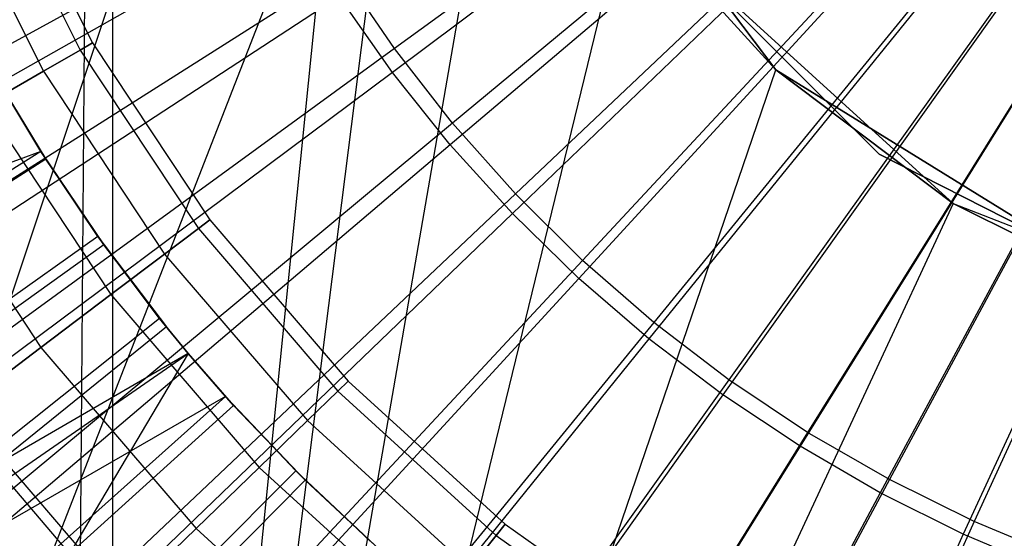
# Model space of a CAD drawing. Extents: x -8.3 to 8.8, y -6 to 6.
# Tile 75 of 177: x -0.199 to 0.046, y -0.339 to -0.209. Entities that reach past the tile are written whole.
import ezdxf

# ---------------------------------------------------------------- set-up
doc = ezdxf.new("R2010")
doc.units = 0
doc.header["$LTSCALE"] = 2.54
doc.layers.get('0').update_dxf_attribs({"linetype": 'CONTINUOUS'})

# ---------------------------------------------------------------- blocks, each defined once
blk = doc.blocks.new('DROPS_COLOR_A_STL')
at = {"color": 0}
for p, q in [((8.21347, -0.70433, 53.53318), (8.22409, 0.7057, 53.5342)), ((8.21347, -0.70433, 53.53318), (8.22409, 0.7057, 53.5342)), ((8.22409, 0.7057, 53.5342), (8.2242, -0.70572, 53.53422)), ((8.22409, 0.7057, 53.5342), (8.2242, -0.70572, 53.53422)), ((8.59156, 0, 1.90007), (8.29442, -0.21642, 1.9291)), ((8.59156, 0, 1.90007), (8.29442, -0.21642, 1.9291)), ((8.59156, 0, 1.90007), (8.3089, -0.23501, 1.9291)), ((8.59156, 0, 1.90007), (8.3089, -0.23501, 1.9291)), ((8.59156, 0, 1.90007), (8.32453, -0.25264, 1.9291)), ((8.59156, 0, 1.90007), (8.32453, -0.25264, 1.9291)), ((8.59156, 0, 1.90007), (8.34127, -0.26923, 1.9291)), ((8.59156, 0, 1.90007), (8.34127, -0.26923, 1.9291)), ((8.59156, 0, 1.90007), (8.35903, -0.28471, 1.9291)), ((8.59156, 0, 1.90007), (8.35903, -0.28471, 1.9291)), ((8.59156, 0, 1.90007), (8.37775, -0.29902, 1.9291)), ((8.59156, 0, 1.90007), (8.37775, -0.29902, 1.9291)), ((8.59156, 0, 1.90007), (8.39735, -0.31211, 1.9291)), ((8.59156, 0, 1.90007), (8.39735, -0.31211, 1.9291)), ((8.59156, 0, 1.90007), (8.41775, -0.32391, 1.9291)), ((8.59156, 0, 1.90007), (8.41775, -0.32391, 1.9291)), ((8.59156, 0, 1.90007), (8.43886, -0.33438, 1.9291)), ((8.59156, 0, 1.90007), (8.43886, -0.33438, 1.9291)), ((8.29156, 0, 25.91104), (7.99156, -0.9, 25.91104)), ((8.29156, 0, 25.91104), (7.99156, -0.9, 25.91104)), ((8.29156, 0, 25.91104), (7.99156, -0.9, 25.91104)), ((8.29156, 0, 25.91104), (7.99156, -0.9, 25.91104)), ((8.29285, -0.02785, 53.54055), (8.2242, -0.70572, 53.53422)), ((8.29285, -0.02785, 53.54055), (8.2242, -0.70572, 53.53422)), ((8.30301, -0.0821, 53.54144), (8.2242, -0.70572, 53.53422)), ((8.30301, -0.0821, 53.54144), (8.2242, -0.70572, 53.53422)), ((8.30624, -0.09271, 25.91104), (7.99156, -0.9, 25.91104)), ((8.30624, -0.09271, 25.91104), (7.99156, -0.9, 25.91104)), ((8.30624, -0.09271, 25.91104), (7.99156, -0.9, 25.91104)), ((8.32306, -0.13383, 53.54317), (8.2242, -0.70572, 53.53422)), ((8.32306, -0.13383, 53.54317), (8.2242, -0.70572, 53.53422)), ((8.38945, -0.2217, 47.62024), (8.32301, -0.13372, 47.62024)), ((8.32301, -0.13372, 29.82024), (8.38945, -0.2217, 29.82024)), ((8.32301, -0.13372, 29.82024), (8.38945, -0.2217, 29.82024)), ((8.38945, -0.2217, 47.62024), (8.32301, -0.13372, 47.62024)), ((8.19226, -0.16901, 164.385), (8.21605, -0.2168, 164.385)), ((8.19226, -0.16901, 164.385), (8.21605, -0.2168, 164.385)), ((8.19226, -0.16901, 164.43961), (8.21605, -0.2168, 164.43961)), ((8.19226, -0.16901, 164.43961), (8.21605, -0.2168, 164.43961)), ((8.19557, -0.16761, 164.4123), (8.21917, -0.215, 164.4123)), ((8.19557, -0.16761, 164.4123), (8.21917, -0.215, 164.4123)), ((8.18255, -0.17312, 164.35956), (8.20692, -0.22207, 164.35956)), ((8.18255, -0.17312, 164.35956), (8.20692, -0.22207, 164.35956)), ((8.18255, -0.17312, 164.46506), (8.20692, -0.22207, 164.46506)), ((8.18255, -0.17312, 164.46506), (8.20692, -0.22207, 164.46506)), ((8.26918, -0.17665, 1.9291), (7.94903, -0.35207, 1.98105)), ((8.26918, -0.17665, 1.9291), (7.94903, -0.35207, 1.98105)), ((8.41522, -0.24271, 25.91104), (8.34885, -0.17634, 25.91104)), ((8.34885, -0.17634, 14.0503), (8.41522, -0.24271, 14.0503)), ((8.41522, -0.24271, 25.91104), (8.34885, -0.17634, 25.91104)), ((8.34885, -0.17634, 14.0503), (8.41522, -0.24271, 14.0503)), ((8.41522, -0.24271, 29.82024), (8.34885, -0.17634, 29.82024)), ((8.41522, -0.24271, 29.82024), (8.34885, -0.17634, 29.82024)), ((8.41522, -0.24271, 25.91104), (8.34885, -0.17634, 25.91104)), ((8.35215, -0.18079, 53.54559), (8.2242, -0.70572, 53.53422)), ((8.35215, -0.18079, 53.54559), (8.2242, -0.70572, 53.53422)), ((8.38946, -0.22171, 53.54856), (8.35215, -0.18079, 53.54559)), ((8.35215, -0.18079, 47.62024), (8.43363, -0.25507, 47.62024)), ((8.35215, -0.18079, 53.54559), (8.43363, -0.25507, 47.62024)), ((8.35215, -0.18079, 47.62024), (8.43363, -0.25507, 47.62024)), ((8.35215, -0.18079, 53.54559), (8.43363, -0.25507, 47.62024)), ((8.38946, -0.22171, 53.54856), (8.35215, -0.18079, 53.54559)), ((8.28116, -0.19694, 1.9291), (7.97291, -0.39252, 1.98105)), ((8.28116, -0.19694, 1.9291), (7.97291, -0.39252, 1.98105)), ((8.29442, -0.21642, 1.9291), (8.28116, -0.19694, 1.9291)), ((8.29442, -0.21642, 1.9291), (8.28116, -0.19694, 1.9291)), ((8.21917, -0.215, 164.4123), (8.21605, -0.2168, 164.385)), ((8.21917, -0.215, 164.4123), (8.21605, -0.2168, 164.385)), ((8.21605, -0.2168, 164.43961), (8.21917, -0.215, 164.4123)), ((8.21605, -0.2168, 164.43961), (8.21917, -0.215, 164.4123)), ((8.21917, -0.215, 164.4123), (8.24841, -0.25913, 164.4123)), ((8.21917, -0.215, 164.4123), (8.24841, -0.25913, 164.4123)), ((8.29442, -0.21642, 1.9291), (7.99933, -0.43135, 1.98105)), ((8.29442, -0.21642, 1.9291), (7.99933, -0.43135, 1.98105)), ((8.21605, -0.2168, 164.385), (8.20692, -0.22207, 164.35956)), ((8.21605, -0.2168, 164.385), (8.20692, -0.22207, 164.35956)), ((8.20692, -0.22207, 164.46506), (8.21605, -0.2168, 164.43961)), ((8.20692, -0.22207, 164.46506), (8.21605, -0.2168, 164.43961)), ((8.21605, -0.2168, 164.385), (8.24554, -0.2613, 164.385)), ((8.21605, -0.2168, 164.385), (8.24554, -0.2613, 164.385)), ((8.21605, -0.2168, 164.43961), (8.24554, -0.2613, 164.43961)), ((8.21605, -0.2168, 164.43961), (8.24554, -0.2613, 164.43961)), ((8.3089, -0.23501, 1.9291), (8.29442, -0.21642, 1.9291)), ((8.3089, -0.23501, 1.9291), (8.29442, -0.21642, 1.9291)), ((8.20692, -0.22207, 164.35956), (8.1924, -0.23045, 164.33771)), ((8.20692, -0.22207, 164.35956), (8.1924, -0.23045, 164.33771)), ((8.1924, -0.23045, 164.4869), (8.20692, -0.22207, 164.46506)), ((8.1924, -0.23045, 164.4869), (8.20692, -0.22207, 164.46506)), ((8.20692, -0.22207, 164.35956), (8.23713, -0.26765, 164.35956)), ((8.20692, -0.22207, 164.35956), (8.23713, -0.26765, 164.35956)), ((8.20692, -0.22207, 164.46506), (8.23713, -0.26765, 164.46506)), ((8.20692, -0.22207, 164.46506), (8.23713, -0.26765, 164.46506)), ((8.2242, -0.70572, 53.53422), (8.38946, -0.22171, 53.54856)), ((8.2242, -0.70572, 53.53422), (8.38946, -0.22171, 53.54856)), ((8.48318, -0.27974, 47.62024), (8.38945, -0.2217, 47.62024)), ((8.38945, -0.2217, 29.82024), (8.48318, -0.27974, 29.82024)), ((8.38945, -0.2217, 29.82024), (8.48318, -0.27974, 29.82024)), ((8.38945, -0.2217, 29.82024), (8.38945, -0.2217, 47.62024)), ((8.48318, -0.27974, 47.62024), (8.38945, -0.2217, 47.62024)), ((8.38945, -0.2217, 29.82024), (8.38945, -0.2217, 47.62024)), ((8.43363, -0.25507, 53.55187), (8.38946, -0.22171, 53.54856)), ((8.38946, -0.22171, 53.54856), (8.43363, -0.25507, 47.62024)), ((8.38946, -0.22171, 53.54856), (8.43363, -0.25507, 47.62024)), ((8.43363, -0.25507, 53.55187), (8.38946, -0.22171, 53.54856)), ((8.2063, -0.24207, 14.0503), (8.19751, -0.2275, 14.0503)), ((8.19751, -0.2275, 14.0503), (8.20752, -0.24402, 13.96929)), ((8.20752, -0.24402, 13.96929), (8.19751, -0.2275, 13.96929)), ((8.19751, -0.2275, 14.0503), (8.20752, -0.24402, 13.96929)), ((8.2063, -0.24207, 14.0503), (8.19751, -0.2275, 14.0503)), ((8.20752, -0.24402, 13.96929), (8.19751, -0.2275, 13.96929)), ((8.1924, -0.23045, 164.33771), (8.22375, -0.27775, 164.33771)), ((8.1924, -0.23045, 164.33771), (8.22375, -0.27775, 164.33771)), ((8.1924, -0.23045, 164.4869), (8.22375, -0.27775, 164.4869)), ((8.1924, -0.23045, 164.4869), (8.22375, -0.27775, 164.4869)), ((8.3089, -0.23501, 1.9291), (8.02818, -0.46841, 1.98105)), ((8.3089, -0.23501, 1.9291), (8.02818, -0.46841, 1.98105)), ((8.32453, -0.25264, 1.9291), (8.3089, -0.23501, 1.9291)), ((8.32453, -0.25264, 1.9291), (8.3089, -0.23501, 1.9291)), ((8.2063, -0.24207, 14.0503), (8.04704, -0.30094, 14.02141)), ((8.2063, -0.24207, 14.0503), (8.04704, -0.30094, 14.02141)), ((8.2063, -0.24207, 14.0503), (8.06477, -0.331, 14.02141)), ((8.2063, -0.24207, 14.0503), (8.06477, -0.331, 14.02141)), ((8.17348, -0.24137, 164.32095), (8.20631, -0.29092, 164.32095)), ((8.17348, -0.24137, 164.32095), (8.20631, -0.29092, 164.32095)), ((8.17348, -0.24137, 164.50367), (8.20631, -0.29092, 164.50367)), ((8.17348, -0.24137, 164.50367), (8.20631, -0.29092, 164.50367)), ((8.22048, -0.2633, 14.0503), (8.2063, -0.24207, 14.0503)), ((8.2063, -0.24207, 14.0503), (8.20752, -0.24402, 13.96929)), ((8.2063, -0.24207, 14.0503), (8.20752, -0.24402, 13.96929)), ((8.2063, -0.24207, 14.0503), (8.22195, -0.26535, 13.96929)), ((8.2063, -0.24207, 14.0503), (8.22195, -0.26535, 13.96929)), ((8.22048, -0.2633, 14.0503), (8.2063, -0.24207, 14.0503)), ((8.49885, -0.28532, 25.91104), (8.41522, -0.24271, 25.91104)), ((8.41522, -0.24271, 14.0503), (8.49885, -0.28532, 14.0503)), ((8.41522, -0.24271, 25.91104), (8.41522, -0.24271, 14.0503)), ((8.41522, -0.24271, 25.91104), (8.41522, -0.24271, 14.0503)), ((8.49885, -0.28532, 25.91104), (8.41522, -0.24271, 25.91104)), ((8.41522, -0.24271, 14.0503), (8.49885, -0.28532, 14.0503)), ((8.49885, -0.28532, 29.82024), (8.41522, -0.24271, 29.82024)), ((8.41522, -0.24271, 29.82024), (8.41522, -0.24271, 25.91104)), ((8.41522, -0.24271, 29.82024), (8.41522, -0.24271, 25.91104)), ((8.49885, -0.28532, 29.82024), (8.41522, -0.24271, 29.82024)), ((8.49885, -0.28532, 25.91104), (8.41522, -0.24271, 25.91104)), ((8.20752, -0.24402, 13.96929), (8.16102, -0.27357, 13.96019)), ((8.20752, -0.24402, 13.96929), (8.16102, -0.27357, 13.96019)), ((8.22195, -0.26535, 13.96929), (8.20752, -0.24402, 13.96929)), ((8.22195, -0.26535, 13.96929), (8.20752, -0.24402, 13.96929)), ((8.32453, -0.25264, 1.9291), (8.05935, -0.50354, 1.98105)), ((8.32453, -0.25264, 1.9291), (8.05935, -0.50354, 1.98105)), ((8.34127, -0.26923, 1.9291), (8.32453, -0.25264, 1.9291)), ((8.34127, -0.26923, 1.9291), (8.32453, -0.25264, 1.9291)), ((8.43363, -0.25507, 53.55187), (8.2242, -0.70572, 53.53422)), ((8.43363, -0.25507, 53.55187), (8.2242, -0.70572, 53.53422)), ((8.48309, -0.2797, 53.55533), (8.43363, -0.25507, 53.55187)), ((8.43363, -0.25507, 47.62024), (8.53643, -0.29489, 47.62024)), ((8.43363, -0.25507, 47.62024), (8.53643, -0.29489, 47.62024)), ((8.43363, -0.25507, 47.62024), (8.48309, -0.2797, 53.55533)), ((8.43363, -0.25507, 47.62024), (8.48309, -0.2797, 53.55533)), ((8.43363, -0.25507, 47.62024), (8.43363, -0.25507, 53.55187)), ((8.48309, -0.2797, 53.55533), (8.43363, -0.25507, 53.55187)), ((8.43363, -0.25507, 47.62024), (8.43363, -0.25507, 53.55187)), ((8.24841, -0.25913, 164.4123), (8.24554, -0.2613, 164.385)), ((8.24841, -0.25913, 164.4123), (8.24554, -0.2613, 164.385)), ((8.24554, -0.2613, 164.43961), (8.24841, -0.25913, 164.4123)), ((8.24554, -0.2613, 164.43961), (8.24841, -0.25913, 164.4123)), ((8.24841, -0.25913, 164.4123), (8.28285, -0.29934, 164.4123)), ((8.24841, -0.25913, 164.4123), (8.28285, -0.29934, 164.4123)), ((8.24554, -0.2613, 164.385), (8.23713, -0.26765, 164.35956)), ((8.24554, -0.2613, 164.385), (8.23713, -0.26765, 164.35956)), ((8.23713, -0.26765, 164.46506), (8.24554, -0.2613, 164.43961)), ((8.23713, -0.26765, 164.46506), (8.24554, -0.2613, 164.43961)), ((8.24554, -0.2613, 164.385), (8.28027, -0.30184, 164.385)), ((8.24554, -0.2613, 164.385), (8.28027, -0.30184, 164.385)), ((8.24554, -0.2613, 164.43961), (8.28027, -0.30184, 164.43961)), ((8.24554, -0.2613, 164.43961), (8.28027, -0.30184, 164.43961)), ((8.22048, -0.2633, 14.0503), (8.08416, -0.36002, 14.02141)), ((8.22048, -0.2633, 14.0503), (8.08416, -0.36002, 14.02141)), ((8.23582, -0.28369, 14.0503), (8.22048, -0.2633, 14.0503)), ((8.22048, -0.2633, 14.0503), (8.22195, -0.26535, 13.96929)), ((8.22048, -0.2633, 14.0503), (8.22195, -0.26535, 13.96929)), ((8.22048, -0.2633, 14.0503), (8.23755, -0.28584, 13.96929)), ((8.22048, -0.2633, 14.0503), (8.23755, -0.28584, 13.96929)), ((8.23582, -0.28369, 14.0503), (8.22048, -0.2633, 14.0503)), ((8.22195, -0.26535, 13.96929), (8.17719, -0.29749, 13.96019)), ((8.22195, -0.26535, 13.96929), (8.17719, -0.29749, 13.96019)), ((8.23755, -0.28584, 13.96929), (8.22195, -0.26535, 13.96929)), ((8.23755, -0.28584, 13.96929), (8.22195, -0.26535, 13.96929)), ((8.34127, -0.26923, 1.9291), (8.09271, -0.5366, 1.98105)), ((8.34127, -0.26923, 1.9291), (8.09271, -0.5366, 1.98105)), ((8.23713, -0.26765, 164.35956), (8.22375, -0.27775, 164.33771)), ((8.23713, -0.26765, 164.35956), (8.22375, -0.27775, 164.33771)), ((8.22375, -0.27775, 164.4869), (8.23713, -0.26765, 164.46506)), ((8.22375, -0.27775, 164.4869), (8.23713, -0.26765, 164.46506)), ((8.23713, -0.26765, 164.35956), (8.27271, -0.30918, 164.35956)), ((8.23713, -0.26765, 164.35956), (8.27271, -0.30918, 164.35956)), ((8.23713, -0.26765, 164.46506), (8.27271, -0.30918, 164.46506)), ((8.23713, -0.26765, 164.46506), (8.27271, -0.30918, 164.46506)), ((8.35903, -0.28471, 1.9291), (8.34127, -0.26923, 1.9291)), ((8.35903, -0.28471, 1.9291), (8.34127, -0.26923, 1.9291)), ((8.22375, -0.27775, 164.33771), (8.20631, -0.29092, 164.32095)), ((8.22375, -0.27775, 164.33771), (8.20631, -0.29092, 164.32095)), ((8.20631, -0.29092, 164.50367), (8.22375, -0.27775, 164.4869)), ((8.20631, -0.29092, 164.50367), (8.22375, -0.27775, 164.4869)), ((8.22375, -0.27775, 164.33771), (8.26067, -0.32085, 164.33771)), ((8.22375, -0.27775, 164.33771), (8.26067, -0.32085, 164.33771)), ((8.22375, -0.27775, 164.4869), (8.26067, -0.32085, 164.4869)), ((8.22375, -0.27775, 164.4869), (8.26067, -0.32085, 164.4869)), ((8.23582, -0.28369, 14.0503), (8.10515, -0.3879, 14.02141)), ((8.23582, -0.28369, 14.0503), (8.10515, -0.3879, 14.02141)), ((8.24301, -0.29247, 14.0503), (8.23582, -0.28369, 14.0503)), ((8.23582, -0.28369, 14.0503), (8.23755, -0.28584, 13.96929)), ((8.23582, -0.28369, 14.0503), (8.23755, -0.28584, 13.96929)), ((8.23582, -0.28369, 14.0503), (8.24301, -0.29247, 13.96929)), ((8.23582, -0.28369, 14.0503), (8.24301, -0.29247, 13.96929)), ((8.24301, -0.29247, 14.0503), (8.23582, -0.28369, 14.0503)), ((8.35903, -0.28471, 1.9291), (8.12811, -0.56746, 1.98105)), ((8.35903, -0.28471, 1.9291), (8.12811, -0.56746, 1.98105)), ((8.23755, -0.28584, 13.96929), (8.19468, -0.32045, 13.96019)), ((8.23755, -0.28584, 13.96929), (8.19468, -0.32045, 13.96019)), ((8.24301, -0.29247, 13.96929), (8.23755, -0.28584, 13.96929)), ((8.24301, -0.29247, 13.96929), (8.23755, -0.28584, 13.96929)), ((8.37775, -0.29902, 1.9291), (8.35903, -0.28471, 1.9291)), ((8.37775, -0.29902, 1.9291), (8.35903, -0.28471, 1.9291)), ((8.20631, -0.29092, 164.32095), (8.18601, -0.30626, 164.3104)), ((8.20631, -0.29092, 164.32095), (8.18601, -0.30626, 164.3104)), ((8.18601, -0.30626, 164.51421), (8.20631, -0.29092, 164.50367)), ((8.18601, -0.30626, 164.51421), (8.20631, -0.29092, 164.50367)), ((8.20631, -0.29092, 164.32095), (8.24498, -0.33606, 164.32095)), ((8.20631, -0.29092, 164.32095), (8.24498, -0.33606, 164.32095)), ((8.20631, -0.29092, 164.50367), (8.24498, -0.33606, 164.50367)), ((8.20631, -0.29092, 164.50367), (8.24498, -0.33606, 164.50367)), ((8.10515, -0.3879, 14.02141), (8.24301, -0.29247, 14.0503)), ((8.10515, -0.3879, 14.02141), (8.24301, -0.29247, 14.0503)), ((8.24301, -0.29247, 13.96929), (8.19468, -0.32045, 13.96019)), ((8.24301, -0.29247, 13.96929), (8.19468, -0.32045, 13.96019)), ((8.24301, -0.29247, 13.96929), (8.21345, -0.34239, 13.96019)), ((8.24301, -0.29247, 13.96929), (8.21345, -0.34239, 13.96019)), ((8.25229, -0.30319, 14.0503), (8.24301, -0.29247, 14.0503)), ((8.24301, -0.29247, 14.0503), (8.24301, -0.29247, 13.96929)), ((8.24301, -0.29247, 14.0503), (8.24301, -0.29247, 13.96929)), ((8.24301, -0.29247, 14.0503), (8.25429, -0.30541, 13.96929)), ((8.25429, -0.30541, 13.96929), (8.24301, -0.29247, 13.96929)), ((8.24301, -0.29247, 14.0503), (8.25429, -0.30541, 13.96929)), ((8.25229, -0.30319, 14.0503), (8.24301, -0.29247, 14.0503)), ((8.25429, -0.30541, 13.96929), (8.24301, -0.29247, 13.96929)), ((8.37775, -0.29902, 1.9291), (8.16542, -0.59599, 1.98105)), ((8.37775, -0.29902, 1.9291), (8.16542, -0.59599, 1.98105)), ((8.28285, -0.29934, 164.4123), (8.28027, -0.30184, 164.385)), ((8.28285, -0.29934, 164.4123), (8.28027, -0.30184, 164.385)), ((8.28027, -0.30184, 164.43961), (8.28285, -0.29934, 164.4123)), ((8.28027, -0.30184, 164.43961), (8.28285, -0.29934, 164.4123)), ((8.28285, -0.29934, 164.4123), (8.32198, -0.335, 164.4123)), ((8.28285, -0.29934, 164.4123), (8.32198, -0.335, 164.4123)), ((8.39735, -0.31211, 1.9291), (8.37775, -0.29902, 1.9291)), ((8.39735, -0.31211, 1.9291), (8.37775, -0.29902, 1.9291)), ((8.25229, -0.30319, 14.0503), (8.10515, -0.3879, 14.02141)), ((8.25229, -0.30319, 14.0503), (8.10515, -0.3879, 14.02141)), ((8.25229, -0.30319, 14.0503), (8.12766, -0.41456, 14.02141)), ((8.25229, -0.30319, 14.0503), (8.12766, -0.41456, 14.02141)), ((8.26982, -0.32173, 14.0503), (8.25229, -0.30319, 14.0503)), ((8.25229, -0.30319, 14.0503), (8.25429, -0.30541, 13.96929)), ((8.25229, -0.30319, 14.0503), (8.25429, -0.30541, 13.96929)), ((8.25229, -0.30319, 14.0503), (8.27211, -0.324, 13.96929)), ((8.25229, -0.30319, 14.0503), (8.27211, -0.324, 13.96929)), ((8.26982, -0.32173, 14.0503), (8.25229, -0.30319, 14.0503)), ((8.28027, -0.30184, 164.385), (8.27271, -0.30918, 164.35956)), ((8.28027, -0.30184, 164.385), (8.27271, -0.30918, 164.35956)), ((8.27271, -0.30918, 164.46506), (8.28027, -0.30184, 164.43961)), ((8.27271, -0.30918, 164.46506), (8.28027, -0.30184, 164.43961)), ((8.28027, -0.30184, 164.385), (8.31973, -0.33781, 164.385)), ((8.28027, -0.30184, 164.385), (8.31973, -0.33781, 164.385)), ((8.28027, -0.30184, 164.43961), (8.31973, -0.33781, 164.43961)), ((8.28027, -0.30184, 164.43961), (8.31973, -0.33781, 164.43961)), ((8.18601, -0.30626, 164.3104), (8.22672, -0.35377, 164.3104)), ((8.18601, -0.30626, 164.3104), (8.22672, -0.35377, 164.3104)), ((8.18601, -0.30626, 164.51421), (8.22672, -0.35377, 164.51421)), ((8.18601, -0.30626, 164.51421), (8.22672, -0.35377, 164.51421)), ((8.25429, -0.30541, 13.96929), (8.21345, -0.34239, 13.96019)), ((8.25429, -0.30541, 13.96929), (8.21345, -0.34239, 13.96019)), ((8.27211, -0.324, 13.96929), (8.25429, -0.30541, 13.96929)), ((8.27211, -0.324, 13.96929), (8.25429, -0.30541, 13.96929)), ((8.27271, -0.30918, 164.35956), (8.26067, -0.32085, 164.33771)), ((8.27271, -0.30918, 164.35956), (8.26067, -0.32085, 164.33771)), ((8.26067, -0.32085, 164.4869), (8.27271, -0.30918, 164.46506)), ((8.26067, -0.32085, 164.4869), (8.27271, -0.30918, 164.46506)), ((8.27271, -0.30918, 164.35956), (8.31312, -0.34602, 164.35956)), ((8.27271, -0.30918, 164.35956), (8.31312, -0.34602, 164.35956)), ((8.27271, -0.30918, 164.46506), (8.31312, -0.34602, 164.46506)), ((8.27271, -0.30918, 164.46506), (8.31312, -0.34602, 164.46506)), ((8.39735, -0.31211, 1.9291), (8.20448, -0.62207, 1.98105)), ((8.39735, -0.31211, 1.9291), (8.20448, -0.62207, 1.98105)), ((8.41775, -0.32391, 1.9291), (8.39735, -0.31211, 1.9291)), ((8.41775, -0.32391, 1.9291), (8.39735, -0.31211, 1.9291)), ((8.19468, -0.32045, 13.96019), (8.21345, -0.34239, 13.96019)), ((8.19468, -0.32045, 13.96019), (8.21345, -0.34239, 13.96019)), ((8.26067, -0.32085, 164.33771), (8.24498, -0.33606, 164.32095)), ((8.26067, -0.32085, 164.33771), (8.24498, -0.33606, 164.32095)), ((8.24498, -0.33606, 164.50367), (8.26067, -0.32085, 164.4869)), ((8.24498, -0.33606, 164.50367), (8.26067, -0.32085, 164.4869)), ((8.26067, -0.32085, 164.33771), (8.30261, -0.35908, 164.33771)), ((8.26067, -0.32085, 164.33771), (8.30261, -0.35908, 164.33771)), ((8.26067, -0.32085, 164.4869), (8.30261, -0.35908, 164.4869)), ((8.26067, -0.32085, 164.4869), (8.30261, -0.35908, 164.4869)), ((8.26982, -0.32173, 14.0503), (8.15163, -0.43992, 14.02141)), ((8.26982, -0.32173, 14.0503), (8.15163, -0.43992, 14.02141)), ((8.28837, -0.33927, 14.0503), (8.26982, -0.32173, 14.0503)), ((8.26982, -0.32173, 14.0503), (8.27211, -0.324, 13.96929)), ((8.26982, -0.32173, 14.0503), (8.27211, -0.324, 13.96929)), ((8.26982, -0.32173, 14.0503), (8.29095, -0.34156, 13.96929)), ((8.26982, -0.32173, 14.0503), (8.29095, -0.34156, 13.96929)), ((8.28837, -0.33927, 14.0503), (8.26982, -0.32173, 14.0503)), ((8.27211, -0.324, 13.96929), (8.23342, -0.36324, 13.96019)), ((8.27211, -0.324, 13.96929), (8.23342, -0.36324, 13.96019)), ((8.41775, -0.32391, 1.9291), (8.24513, -0.64559, 1.98105)), ((8.41775, -0.32391, 1.9291), (8.24513, -0.64559, 1.98105)), ((8.29095, -0.34156, 13.96929), (8.27211, -0.324, 13.96929)), ((8.29095, -0.34156, 13.96929), (8.27211, -0.324, 13.96929)), ((8.43886, -0.33438, 1.9291), (8.41775, -0.32391, 1.9291)), ((8.43886, -0.33438, 1.9291), (8.41775, -0.32391, 1.9291)), ((8.24498, -0.33606, 164.32095), (8.22672, -0.35377, 164.3104)), ((8.24498, -0.33606, 164.32095), (8.22672, -0.35377, 164.3104)), ((8.22672, -0.35377, 164.51421), (8.24498, -0.33606, 164.50367)), ((8.22672, -0.35377, 164.51421), (8.24498, -0.33606, 164.50367)), ((8.24498, -0.33606, 164.32095), (8.28891, -0.3761, 164.32095)), ((8.24498, -0.33606, 164.32095), (8.28891, -0.3761, 164.32095)), ((8.24498, -0.33606, 164.50367), (8.28891, -0.3761, 164.50367)), ((8.24498, -0.33606, 164.50367), (8.28891, -0.3761, 164.50367)), ((8.43886, -0.33438, 1.9291), (8.28721, -0.66646, 1.98105)), ((8.43886, -0.33438, 1.9291), (8.28721, -0.66646, 1.98105)), ((8.32198, -0.335, 164.4123), (8.31973, -0.33781, 164.385)), ((8.32198, -0.335, 164.4123), (8.31973, -0.33781, 164.385)), ((8.31973, -0.33781, 164.43961), (8.32198, -0.335, 164.4123)), ((8.31973, -0.33781, 164.43961), (8.32198, -0.335, 164.4123)), ((8.32198, -0.335, 164.4123), (8.36519, -0.36559, 164.4123)), ((8.32198, -0.335, 164.4123), (8.36519, -0.36559, 164.4123)), ((8.46059, -0.34348, 1.9291), (8.43886, -0.33438, 1.9291)), ((8.46059, -0.34348, 1.9291), (8.43886, -0.33438, 1.9291)), ((8.31973, -0.33781, 164.385), (8.31312, -0.34602, 164.35956)), ((8.31973, -0.33781, 164.385), (8.31312, -0.34602, 164.35956)), ((8.31312, -0.34602, 164.46506), (8.31973, -0.33781, 164.43961)), ((8.31312, -0.34602, 164.46506), (8.31973, -0.33781, 164.43961)), ((8.31973, -0.33781, 164.385), (8.3633, -0.36865, 164.385)), ((8.31973, -0.33781, 164.385), (8.3633, -0.36865, 164.385)), ((8.31973, -0.33781, 164.43961), (8.3633, -0.36865, 164.43961)), ((8.31973, -0.33781, 164.43961), (8.3633, -0.36865, 164.43961))]:
    blk.add_line(p, q, dxfattribs=at)
blk = doc.blocks.new('GROUP_1')
at = {"color": 0}
for p, q in [((8.50636, 5.99854), (8.20869, 5.77619, 0.01151)), ((8.50636, 5.99854), (8.20869, 5.77619, 0.01151)), ((8.50636, 5.99854), (8.22309, 5.75811, 0.01151)), ((8.50636, 5.99854), (8.22309, 5.75811, 0.01151)), ((8.50636, 5.99854), (8.23858, 5.74097, 0.01151)), ((8.50636, 5.99854), (8.23858, 5.74097, 0.01151)), ((8.50636, 5.99854), (8.25511, 5.72482, 0.01151)), ((8.50636, 5.99854), (8.25511, 5.72482, 0.01151)), ((8.50636, 5.99854), (8.27262, 5.70973, 0.01151)), ((8.50636, 5.99854), (8.27262, 5.70973, 0.01151)), ((8.50636, 5.99854), (8.29102, 5.69576, 0.01151)), ((8.50636, 5.99854), (8.29102, 5.69576, 0.01151)), ((8.50636, 5.99854), (8.31027, 5.68295, 0.01151)), ((8.50636, 5.99854), (8.31027, 5.68295, 0.01151)), ((8.50636, 5.99854), (8.33026, 5.67137, 0.01151)), ((8.50636, 5.99854), (8.33026, 5.67137, 0.01151)), ((8.50636, 5.99854), (8.35095, 5.66106, 0.01151)), ((8.50636, 5.99854), (8.35095, 5.66106, 0.01151)), ((8.18339, 5.81485, 0.01151), (7.86167, 5.63186, 0.04602)), ((8.18339, 5.81485, 0.01151), (7.86167, 5.63186, 0.04602)), ((8.19544, 5.79513, 0.01151), (7.88571, 5.59249, 0.04602)), ((8.19544, 5.79513, 0.01151), (7.88571, 5.59249, 0.04602)), ((8.20869, 5.77619, 0.01151), (8.19544, 5.79513, 0.01151)), ((8.20869, 5.77619, 0.01151), (8.19544, 5.79513, 0.01151)), ((8.20869, 5.77619, 0.01151), (7.91216, 5.55469, 0.04602)), ((8.20869, 5.77619, 0.01151), (7.91216, 5.55469, 0.04602)), ((8.22309, 5.75811, 0.01151), (8.20869, 5.77619, 0.01151)), ((8.22309, 5.75811, 0.01151), (8.20869, 5.77619, 0.01151)), ((8.22309, 5.75811, 0.01151), (7.9409, 5.51861, 0.04602)), ((8.22309, 5.75811, 0.01151), (7.9409, 5.51861, 0.04602)), ((8.23858, 5.74097, 0.01151), (8.22309, 5.75811, 0.01151)), ((8.23858, 5.74097, 0.01151), (8.22309, 5.75811, 0.01151)), ((8.23858, 5.74097, 0.01151), (7.97183, 5.48438, 0.04602)), ((8.23858, 5.74097, 0.01151), (7.97183, 5.48438, 0.04602)), ((8.25511, 5.72482, 0.01151), (8.23858, 5.74097, 0.01151)), ((8.25511, 5.72482, 0.01151), (8.23858, 5.74097, 0.01151)), ((8.25511, 5.72482, 0.01151), (8.00483, 5.45215, 0.04602)), ((8.25511, 5.72482, 0.01151), (8.00483, 5.45215, 0.04602)), ((8.27262, 5.70973, 0.01151), (8.25511, 5.72482, 0.01151)), ((8.27262, 5.70973, 0.01151), (8.25511, 5.72482, 0.01151)), ((8.27262, 5.70973, 0.01151), (8.03977, 5.42202, 0.04602)), ((8.27262, 5.70973, 0.01151), (8.03977, 5.42202, 0.04602)), ((8.29102, 5.69576, 0.01151), (8.27262, 5.70973, 0.01151)), ((8.29102, 5.69576, 0.01151), (8.27262, 5.70973, 0.01151)), ((8.29102, 5.69576, 0.01151), (8.07652, 5.39413, 0.04602)), ((8.29102, 5.69576, 0.01151), (8.07652, 5.39413, 0.04602)), ((8.31027, 5.68295, 0.01151), (8.29102, 5.69576, 0.01151)), ((8.31027, 5.68295, 0.01151), (8.29102, 5.69576, 0.01151)), ((8.31027, 5.68295, 0.01151), (8.11492, 5.36858, 0.04602)), ((8.31027, 5.68295, 0.01151), (8.11492, 5.36858, 0.04602)), ((8.33026, 5.67137, 0.01151), (8.31027, 5.68295, 0.01151)), ((8.33026, 5.67137, 0.01151), (8.31027, 5.68295, 0.01151)), ((8.33026, 5.67137, 0.01151), (8.15485, 5.34546, 0.04602)), ((8.33026, 5.67137, 0.01151), (8.15485, 5.34546, 0.04602)), ((8.35095, 5.66106, 0.01151), (8.33026, 5.67137, 0.01151)), ((8.35095, 5.66106, 0.01151), (8.33026, 5.67137, 0.01151)), ((8.35095, 5.66106, 0.01151), (8.19613, 5.32487, 0.04602)), ((8.35095, 5.66106, 0.01151), (8.19613, 5.32487, 0.04602)), ((8.37223, 5.65205, 0.01151), (8.35095, 5.66106, 0.01151)), ((8.37223, 5.65205, 0.01151), (8.35095, 5.66106, 0.01151))]:
    blk.add_line(p, q, dxfattribs=at)
blk.add_blockref('DROPS_COLOR_A_STL', (-0.0852, 5.99854, -1.80007), dxfattribs=at)

msp = doc.modelspace()

# ---------------------------------------------------------------- block references
at = {"color": 0}
msp.add_blockref('GROUP_1', (-8.3148, -5.99854, 1.80007), dxfattribs=at)

doc.saveas('drawing.dxf')
